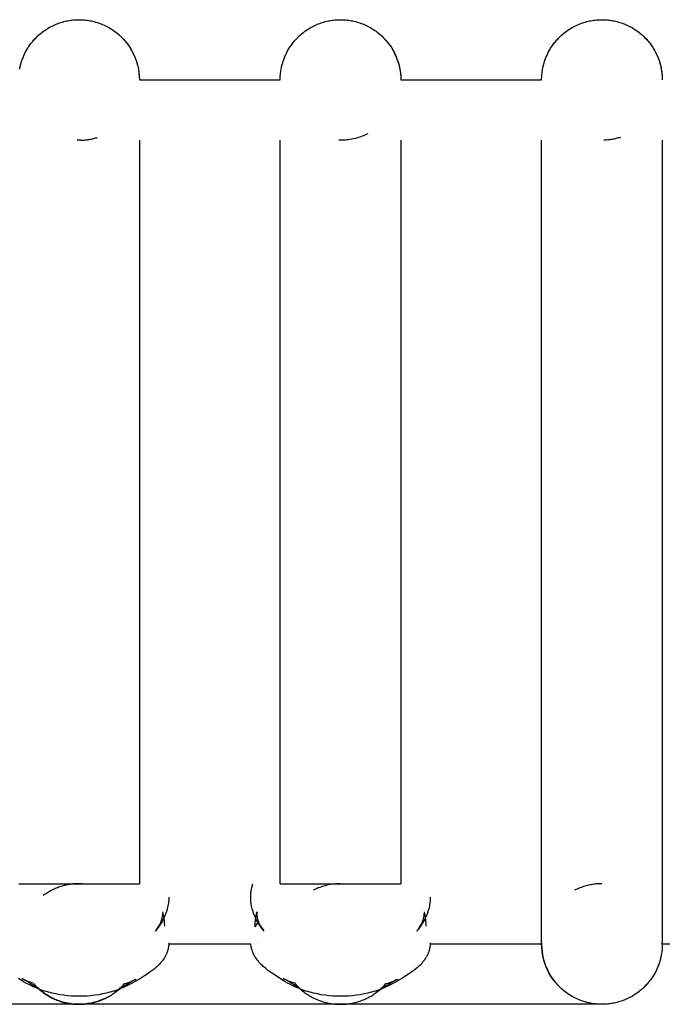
# Model space of a CAD drawing. Header units: millimetres. Extents: x 5000 to 6284, y 0 to 1003.
# Tile 28 of 29: x 6191 to 6223, y 954 to 1003. Entities that reach past the tile are written whole.
import ezdxf

# ---------------------------------------------------------------- set-up
doc = ezdxf.new("R2010")
doc.units = ezdxf.units.MM
doc.layers.add('Make2D$Sichtbar$Kurven', color=7, linetype='Continuous', true_color=0x000000)

msp = doc.modelspace()

# ---------------------------------------------------------------- linework, layer by layer
at = {"layer": 'Make2D$Sichtbar$Kurven', "color": 18, "lineweight": -3, "true_color": 0x000000}
for points in [[(6190.89, 1000.161), (6190.9, 1000.213), (6190.911, 1000.266), (6190.923, 1000.318), (6190.936, 1000.37), (6190.95, 1000.423), (6190.966, 1000.475), (6190.982, 1000.528), (6190.999, 1000.58), (6191.017, 1000.632), (6191.037, 1000.685), (6191.057, 1000.737), (6191.079, 1000.788), (6191.101, 1000.84), (6191.125, 1000.891), (6191.149, 1000.942), (6191.175, 1000.993), (6191.201, 1001.043), (6191.229, 1001.093), (6191.258, 1001.143), (6191.287, 1001.192), (6191.318, 1001.241), (6191.35, 1001.289), (6191.383, 1001.336), (6191.416, 1001.383), (6191.451, 1001.43), (6191.486, 1001.476), (6191.523, 1001.521), (6191.56, 1001.565), (6191.598, 1001.609), (6191.638, 1001.652), (6191.678, 1001.695), (6191.718, 1001.736), (6191.774, 1001.791), (6191.831, 1001.843), (6191.889, 1001.894), (6191.949, 1001.944), (6192.009, 1001.992), (6192.071, 1002.038), (6192.134, 1002.083), (6192.198, 1002.126), (6192.263, 1002.167), (6192.328, 1002.207), (6192.395, 1002.244), (6192.462, 1002.28), (6192.529, 1002.314), (6192.598, 1002.346), (6192.666, 1002.376), (6192.735, 1002.404), (6192.805, 1002.431), (6192.874, 1002.455), (6192.944, 1002.478), (6193.014, 1002.499), (6193.084, 1002.518), (6193.154, 1002.536), (6193.224, 1002.551), (6193.294, 1002.565), (6193.363, 1002.577), (6193.433, 1002.587), (6193.501, 1002.596), (6193.57, 1002.603), (6193.638, 1002.608), (6193.706, 1002.612), (6193.773, 1002.614), (6193.84, 1002.615), (6193.906, 1002.614), (6193.973, 1002.612), (6194.041, 1002.608), (6194.109, 1002.603), (6194.178, 1002.596), (6194.247, 1002.587), (6194.316, 1002.577), (6194.386, 1002.565), (6194.455, 1002.551), (6194.525, 1002.536), (6194.595, 1002.518), (6194.665, 1002.499), (6194.735, 1002.478), (6194.805, 1002.455), (6194.875, 1002.431), (6194.944, 1002.404), (6195.013, 1002.376), (6195.082, 1002.346), (6195.15, 1002.314), (6195.218, 1002.28), (6195.285, 1002.244), (6195.351, 1002.207), (6195.417, 1002.167), (6195.481, 1002.126), (6195.545, 1002.083), (6195.608, 1002.038), (6195.67, 1001.992), (6195.731, 1001.944), (6195.79, 1001.894), (6195.848, 1001.843), (6195.905, 1001.791), (6195.961, 1001.736), (6196.102, 1001.585), (6196.232, 1001.425), (6196.351, 1001.257), (6196.456, 1001.082), (6196.549, 1000.903), (6196.629, 1000.719), (6196.695, 1000.534), (6196.749, 1000.347), (6196.79, 1000.161), (6196.818, 999.976), (6196.834, 999.794), (6196.84, 999.615)], [(6203.89, 1000.161), (6203.9, 1000.213), (6203.911, 1000.266), (6203.923, 1000.318), (6203.936, 1000.37), (6203.95, 1000.423), (6203.966, 1000.475), (6203.982, 1000.528), (6203.999, 1000.58), (6204.017, 1000.632), (6204.037, 1000.685), (6204.057, 1000.737), (6204.079, 1000.788), (6204.101, 1000.84), (6204.125, 1000.891), (6204.149, 1000.942), (6204.175, 1000.993), (6204.201, 1001.043), (6204.229, 1001.093), (6204.258, 1001.143), (6204.287, 1001.192), (6204.318, 1001.241), (6204.35, 1001.289), (6204.383, 1001.336), (6204.416, 1001.383), (6204.451, 1001.43), (6204.486, 1001.476), (6204.523, 1001.521), (6204.56, 1001.565), (6204.598, 1001.609), (6204.638, 1001.652), (6204.678, 1001.695), (6204.718, 1001.736), (6204.774, 1001.791), (6204.831, 1001.843), (6204.889, 1001.894), (6204.949, 1001.944), (6205.009, 1001.992), (6205.071, 1002.038), (6205.134, 1002.083), (6205.198, 1002.126), (6205.263, 1002.167), (6205.328, 1002.207), (6205.395, 1002.244), (6205.462, 1002.28), (6205.529, 1002.314), (6205.598, 1002.346), (6205.666, 1002.376), (6205.735, 1002.404), (6205.805, 1002.431), (6205.874, 1002.455), (6205.944, 1002.478), (6206.014, 1002.499), (6206.084, 1002.518), (6206.154, 1002.536), (6206.224, 1002.551), (6206.294, 1002.565), (6206.363, 1002.577), (6206.433, 1002.587), (6206.501, 1002.596), (6206.57, 1002.603), (6206.638, 1002.608), (6206.706, 1002.612), (6206.773, 1002.614), (6206.84, 1002.615), (6206.906, 1002.614), (6206.973, 1002.612), (6207.041, 1002.608), (6207.109, 1002.603), (6207.178, 1002.596), (6207.247, 1002.587), (6207.316, 1002.577), (6207.386, 1002.565), (6207.455, 1002.551), (6207.525, 1002.536), (6207.595, 1002.518), (6207.665, 1002.499), (6207.735, 1002.478), (6207.805, 1002.455), (6207.875, 1002.431), (6207.944, 1002.404), (6208.013, 1002.376), (6208.082, 1002.346), (6208.15, 1002.314), (6208.218, 1002.28), (6208.285, 1002.244), (6208.351, 1002.207), (6208.417, 1002.167), (6208.481, 1002.126), (6208.545, 1002.083), (6208.608, 1002.038), (6208.67, 1001.992), (6208.731, 1001.944), (6208.79, 1001.894), (6208.848, 1001.843), (6208.905, 1001.791), (6208.961, 1001.736), (6209.102, 1001.585), (6209.232, 1001.425), (6209.351, 1001.257), (6209.456, 1001.082), (6209.549, 1000.903), (6209.629, 1000.719), (6209.695, 1000.534), (6209.749, 1000.347), (6209.79, 1000.161), (6209.818, 999.976), (6209.834, 999.794), (6209.84, 999.615)], [(6216.89, 1000.161), (6216.9, 1000.213), (6216.911, 1000.266), (6216.923, 1000.318), (6216.936, 1000.37), (6216.95, 1000.423), (6216.966, 1000.475), (6216.982, 1000.528), (6216.999, 1000.58), (6217.017, 1000.632), (6217.037, 1000.685), (6217.057, 1000.737), (6217.079, 1000.788), (6217.101, 1000.84), (6217.125, 1000.891), (6217.149, 1000.942), (6217.175, 1000.993), (6217.201, 1001.043), (6217.229, 1001.093), (6217.258, 1001.143), (6217.287, 1001.192), (6217.318, 1001.241), (6217.35, 1001.289), (6217.383, 1001.336), (6217.416, 1001.383), (6217.451, 1001.43), (6217.486, 1001.476), (6217.523, 1001.521), (6217.56, 1001.565), (6217.598, 1001.609), (6217.638, 1001.652), (6217.678, 1001.695), (6217.718, 1001.736), (6217.774, 1001.791), (6217.831, 1001.843), (6217.889, 1001.894), (6217.949, 1001.944), (6218.009, 1001.992), (6218.071, 1002.038), (6218.134, 1002.083), (6218.198, 1002.126), (6218.263, 1002.167), (6218.328, 1002.207), (6218.395, 1002.244), (6218.462, 1002.28), (6218.529, 1002.314), (6218.598, 1002.346), (6218.666, 1002.376), (6218.735, 1002.404), (6218.805, 1002.431), (6218.874, 1002.455), (6218.944, 1002.478), (6219.014, 1002.499), (6219.084, 1002.518), (6219.154, 1002.536), (6219.224, 1002.551), (6219.294, 1002.565), (6219.363, 1002.577), (6219.433, 1002.587), (6219.501, 1002.596), (6219.57, 1002.603), (6219.638, 1002.608), (6219.706, 1002.612), (6219.773, 1002.614), (6219.84, 1002.615), (6219.906, 1002.614), (6219.973, 1002.612), (6220.041, 1002.608), (6220.109, 1002.603), (6220.178, 1002.596), (6220.247, 1002.587), (6220.316, 1002.577), (6220.386, 1002.565), (6220.455, 1002.551), (6220.525, 1002.536), (6220.595, 1002.518), (6220.665, 1002.499), (6220.735, 1002.478), (6220.805, 1002.455), (6220.875, 1002.431), (6220.944, 1002.404), (6221.013, 1002.376), (6221.082, 1002.346), (6221.15, 1002.314), (6221.218, 1002.28), (6221.285, 1002.244), (6221.351, 1002.207), (6221.417, 1002.167), (6221.481, 1002.126), (6221.545, 1002.083), (6221.608, 1002.038), (6221.67, 1001.992), (6221.731, 1001.944), (6221.79, 1001.894), (6221.848, 1001.843), (6221.905, 1001.791), (6221.961, 1001.736), (6222.102, 1001.585), (6222.232, 1001.425), (6222.351, 1001.257), (6222.456, 1001.082), (6222.549, 1000.903), (6222.629, 1000.72)], [(6195.961, 1001.736), (6196.015, 1001.681), (6196.068, 1001.624), (6196.119, 1001.565), (6196.169, 1001.506), (6196.217, 1001.445), (6196.263, 1001.383), (6196.308, 1001.32), (6196.351, 1001.257), (6196.392, 1001.192), (6196.431, 1001.126), (6196.469, 1001.06), (6196.504, 1000.993), (6196.538, 1000.925), (6196.57, 1000.857), (6196.601, 1000.788), (6196.629, 1000.719), (6196.655, 1000.65), (6196.68, 1000.58), (6196.703, 1000.51), (6196.724, 1000.44), (6196.743, 1000.37), (6196.76, 1000.3), (6196.776, 1000.231), (6196.79, 1000.161), (6196.802, 1000.091), (6196.812, 1000.022), (6196.821, 999.953), (6196.827, 999.885), (6196.833, 999.816), (6196.837, 999.749), (6196.839, 999.682), (6196.84, 999.615)], [(6208.961, 1001.736), (6209.015, 1001.681), (6209.068, 1001.624), (6209.119, 1001.565), (6209.169, 1001.506), (6209.217, 1001.445), (6209.263, 1001.383), (6209.308, 1001.32), (6209.351, 1001.257), (6209.392, 1001.192), (6209.431, 1001.126), (6209.469, 1001.06), (6209.504, 1000.993), (6209.538, 1000.925), (6209.57, 1000.857), (6209.601, 1000.788), (6209.629, 1000.719), (6209.655, 1000.65), (6209.68, 1000.58), (6209.703, 1000.51), (6209.724, 1000.44), (6209.743, 1000.37), (6209.76, 1000.3), (6209.776, 1000.231), (6209.79, 1000.161), (6209.802, 1000.091), (6209.812, 1000.022), (6209.821, 999.953), (6209.827, 999.885), (6209.833, 999.816), (6209.837, 999.749), (6209.839, 999.682), (6209.84, 999.615)], [(6221.961, 1001.736), (6222.015, 1001.681), (6222.068, 1001.624), (6222.119, 1001.565), (6222.169, 1001.506), (6222.217, 1001.445), (6222.263, 1001.383), (6222.308, 1001.32), (6222.351, 1001.257), (6222.392, 1001.192), (6222.431, 1001.126), (6222.469, 1001.06), (6222.504, 1000.993), (6222.538, 1000.925), (6222.57, 1000.857), (6222.601, 1000.788), (6222.629, 1000.719)], [(6222.629, 1000.719), (6222.655, 1000.65), (6222.68, 1000.58), (6222.703, 1000.51), (6222.724, 1000.44), (6222.743, 1000.37), (6222.76, 1000.3), (6222.776, 1000.231), (6222.79, 1000.161), (6222.802, 1000.091), (6222.812, 1000.022), (6222.821, 999.953), (6222.827, 999.885), (6222.833, 999.816), (6222.837, 999.749), (6222.839, 999.682), (6222.84, 999.615)], [(6222.629, 1000.719), (6222.695, 1000.534), (6222.749, 1000.347), (6222.79, 1000.161), (6222.818, 999.976), (6222.834, 999.794), (6222.84, 999.615)], [(6203.84, 999.615), (6203.84, 999.682), (6203.843, 999.749), (6203.846, 999.816), (6203.852, 999.885), (6203.859, 999.953), (6203.867, 1000.022), (6203.878, 1000.091), (6203.89, 1000.161)], [(6216.84, 999.615), (6216.84, 999.682), (6216.843, 999.749), (6216.846, 999.816), (6216.852, 999.885), (6216.859, 999.953), (6216.867, 1000.022), (6216.878, 1000.091), (6216.89, 1000.161)], [(6196.839, 999.615), (6203.839, 999.615)], [(6209.839, 999.615), (6216.84, 999.615)], [(6193.84, 996.615), (6193.751, 996.616)], [(6193.929, 996.616), (6193.84, 996.615)], [(6193.929, 996.616), (6193.981, 996.618), (6194.034, 996.621), (6194.087, 996.625), (6194.14, 996.63), (6194.192, 996.636), (6194.245, 996.642), (6194.297, 996.65), (6194.349, 996.659), (6194.401, 996.668), (6194.453, 996.678), (6194.504, 996.69), (6194.556, 996.702), (6194.607, 996.715), (6194.658, 996.729), (6194.708, 996.743), (6194.759, 996.759)], [(6196.84, 996.615), (6196.84, 959.62)], [(6203.84, 959.62), (6203.84, 996.615)], [(6206.929, 996.616), (6206.84, 996.615), (6206.751, 996.616)], [(6208.202, 996.942), (6208.123, 996.904), (6208.045, 996.868), (6207.965, 996.834), (6207.885, 996.803), (6207.805, 996.775), (6207.725, 996.749), (6207.644, 996.725), (6207.564, 996.704), (6207.483, 996.685), (6207.403, 996.668), (6207.322, 996.654), (6207.243, 996.642), (6207.163, 996.632), (6207.084, 996.625), (6207.006, 996.62), (6206.929, 996.616)], [(6209.84, 996.615), (6209.84, 959.62)], [(6216.84, 959.62), (6216.84, 996.615)], [(6220.759, 996.759), (6220.706, 996.743), (6220.654, 996.728), (6220.601, 996.713), (6220.549, 996.7), (6220.496, 996.688), (6220.444, 996.676), (6220.391, 996.666), (6220.339, 996.657), (6220.287, 996.649), (6220.235, 996.641), (6220.132, 996.629), (6220.03, 996.621), (6219.929, 996.616)], [(6222.84, 996.615), (6222.84, 959.62)], [(6190.84, 959.62), (6190.84, 959.62), (6193.84, 959.62), (6196.84, 959.62)], [(6193.84, 959.62), (6193.785, 959.62), (6193.73, 959.618), (6193.675, 959.616), (6193.619, 959.612), (6193.563, 959.607), (6193.507, 959.602), (6193.451, 959.595), (6193.394, 959.587), (6193.337, 959.578), (6193.28, 959.567), (6193.223, 959.556), (6193.166, 959.543), (6193.109, 959.53), (6193.051, 959.515), (6192.994, 959.498), (6192.937, 959.481), (6192.879, 959.462), (6192.822, 959.442), (6192.765, 959.421), (6192.709, 959.399), (6192.652, 959.375), (6192.596, 959.35), (6192.54, 959.324), (6192.485, 959.297), (6192.429, 959.268), (6192.375, 959.238), (6192.32, 959.207), (6192.267, 959.175), (6192.214, 959.141), (6192.161, 959.106), (6192.109, 959.071), (6192.058, 959.034)], [(6193.481, 959.62), (6193.5, 959.62), (6193.751, 959.63), (6193.84, 959.631), (6193.977, 959.629), (6194.179, 959.62), (6194.198, 959.62)], [(6196.845, 959.619), (6196.845, 959.619), (6196.845, 959.619), (6196.845, 959.619), (6196.845, 959.619), (6196.845, 959.619), (6196.845, 959.619), (6196.844, 959.619), (6196.84, 959.62)], [(6196.84, 959.62), (6196.844, 959.619), (6196.845, 959.619), (6196.845, 959.619), (6196.845, 959.619), (6196.845, 959.619), (6196.845, 959.619), (6196.845, 959.619)], [(6203.04, 957.261), (6203.04, 957.261), (6203.04, 957.261), (6203.04, 957.261), (6203.032, 957.272), (6202.974, 957.344), (6202.915, 957.421), (6202.855, 957.506), (6202.798, 957.591), (6202.771, 957.633), (6202.747, 957.673), (6202.699, 957.757), (6202.654, 957.842), (6202.612, 957.928), (6202.592, 957.971), (6202.573, 958.015), (6202.554, 958.059), (6202.537, 958.103), (6202.521, 958.148), (6202.505, 958.193), (6202.49, 958.238), (6202.476, 958.283), (6202.463, 958.328), (6202.451, 958.374), (6202.434, 958.445), (6202.419, 958.516), (6202.406, 958.587), (6202.395, 958.658), (6202.387, 958.73), (6202.381, 958.801), (6202.378, 958.873), (6202.377, 958.944), (6202.377, 959.003), (6202.38, 959.062), (6202.384, 959.121), (6202.389, 959.179), (6202.396, 959.237), (6202.405, 959.294), (6202.415, 959.352), (6202.427, 959.409), (6202.44, 959.462), (6202.454, 959.515), (6202.47, 959.568), (6202.486, 959.62)], [(6203.839, 959.62), (6203.835, 959.619), (6203.834, 959.619), (6203.834, 959.619), (6203.834, 959.619), (6203.834, 959.619), (6203.834, 959.619), (6203.834, 959.619)], [(6203.834, 959.619), (6203.834, 959.619), (6203.834, 959.619), (6203.834, 959.619), (6203.834, 959.619), (6203.834, 959.619), (6203.834, 959.619), (6203.835, 959.619), (6203.84, 959.62)], [(6203.84, 959.62), (6203.84, 959.62), (6209.84, 959.62), (6209.84, 959.62)], [(6206.84, 959.62), (6206.757, 959.619), (6206.674, 959.615), (6206.59, 959.61), (6206.506, 959.601), (6206.42, 959.591), (6206.335, 959.577), (6206.249, 959.561), (6206.162, 959.543), (6206.076, 959.521), (6205.989, 959.497), (6205.903, 959.47), (6205.817, 959.44), (6205.731, 959.408), (6205.646, 959.372), (6205.561, 959.334), (6205.478, 959.293)], [(6209.845, 959.619), (6209.845, 959.619), (6209.845, 959.619), (6209.845, 959.619), (6209.845, 959.619), (6209.845, 959.619), (6209.845, 959.619), (6209.844, 959.619), (6209.84, 959.62)], [(6209.84, 959.62), (6209.844, 959.619), (6209.845, 959.619), (6209.845, 959.619), (6209.845, 959.619), (6209.845, 959.619), (6209.845, 959.619), (6209.845, 959.619)], [(6216.84, 956.657), (6216.84, 956.657), (6216.84, 956.657), (6216.84, 956.657), (6216.84, 959.62)], [(6216.84, 956.62), (6216.84, 956.62), (6216.84, 956.831), (6216.84, 957.499), (6216.84, 959.62)], [(6219.84, 959.62), (6219.751, 959.619), (6219.689, 959.616), (6219.627, 959.612), (6219.564, 959.607), (6219.501, 959.601), (6219.438, 959.593), (6219.375, 959.584), (6219.311, 959.573), (6219.247, 959.561), (6219.183, 959.547), (6219.119, 959.532), (6219.055, 959.516), (6218.991, 959.497), (6218.927, 959.478), (6218.863, 959.457), (6218.799, 959.434), (6218.735, 959.409), (6218.67, 959.383), (6218.606, 959.355), (6218.541, 959.325), (6218.478, 959.293)], [(6222.84, 959.62), (6222.84, 956.706)], [(6198.303, 958.955), (6198.302, 958.883), (6198.298, 958.811), (6198.292, 958.738), (6198.284, 958.666), (6198.273, 958.594), (6198.26, 958.522), (6198.245, 958.45), (6198.228, 958.378), (6198.216, 958.333), (6198.203, 958.288), (6198.189, 958.244), (6198.174, 958.2), (6198.159, 958.155), (6198.142, 958.112), (6198.125, 958.068), (6198.107, 958.024), (6198.069, 957.938), (6198.028, 957.853), (6197.984, 957.769), (6197.936, 957.687), (6197.912, 957.647), (6197.886, 957.605), (6197.83, 957.521), (6197.771, 957.438), (6197.712, 957.359), (6197.642, 957.273), (6197.637, 957.266), (6197.635, 957.263), (6197.635, 957.263), (6197.635, 957.263)], [(6211.303, 958.955), (6211.302, 958.883), (6211.298, 958.811), (6211.292, 958.738), (6211.284, 958.666), (6211.273, 958.594), (6211.26, 958.522), (6211.245, 958.45), (6211.228, 958.378), (6211.216, 958.333), (6211.203, 958.288), (6211.189, 958.244), (6211.174, 958.2), (6211.159, 958.155), (6211.142, 958.112), (6211.125, 958.068), (6211.107, 958.024), (6211.069, 957.938), (6211.028, 957.853), (6210.984, 957.769), (6210.936, 957.687), (6210.912, 957.647), (6210.886, 957.605), (6210.83, 957.521), (6210.771, 957.438), (6210.712, 957.359), (6210.642, 957.273), (6210.637, 957.266), (6210.635, 957.263), (6210.635, 957.263), (6210.635, 957.263)], [(6197.637, 957.266), (6197.662, 957.298), (6197.686, 957.33), (6197.712, 957.365), (6197.744, 957.412), (6197.776, 957.46), (6197.801, 957.501), (6197.825, 957.543), (6197.848, 957.585), (6197.869, 957.627), (6197.885, 957.658), (6197.899, 957.69), (6197.912, 957.721), (6197.924, 957.752), (6197.935, 957.781), (6197.945, 957.81), (6197.954, 957.838), (6197.963, 957.866), (6197.972, 957.902), (6197.98, 957.938), (6197.987, 957.973), (6197.993, 958.007), (6197.997, 958.041), (6197.999, 958.057), (6198, 958.074), (6198.001, 958.089), (6198.002, 958.105), (6198.002, 958.12), (6198.003, 958.135)], [(6197.997, 958.221), (6197.997, 958.221), (6198.044, 957.97), (6198.052, 957.913), (6198.06, 957.855), (6198.066, 957.798), (6198.072, 957.74), (6198.076, 957.681), (6198.079, 957.623), (6198.081, 957.565), (6198.082, 957.507)], [(6202.597, 957.472), (6202.598, 957.553), (6202.599, 957.608), (6202.603, 957.689), (6202.61, 957.769), (6202.616, 957.83), (6202.624, 957.891), (6202.633, 957.951), (6202.643, 958.01), (6202.683, 958.22), (6202.683, 958.22), (6202.683, 958.22), (6202.683, 958.22)], [(6202.683, 958.22), (6202.683, 958.22), (6202.683, 958.22), (6202.683, 958.22), (6202.683, 958.22), (6202.682, 958.212), (6202.681, 958.201), (6202.679, 958.188), (6202.678, 958.174), (6202.677, 958.158), (6202.677, 958.141), (6202.677, 958.124), (6202.677, 958.105), (6202.678, 958.086), (6202.679, 958.066), (6202.681, 958.046), (6202.683, 958.022), (6202.686, 958.002), (6202.689, 957.981), (6202.693, 957.96), (6202.697, 957.939), (6202.701, 957.918), (6202.706, 957.897), (6202.712, 957.875), (6202.718, 957.853), (6202.726, 957.825), (6202.736, 957.797), (6202.746, 957.768), (6202.757, 957.739), (6202.769, 957.708), (6202.783, 957.677), (6202.797, 957.645), (6202.812, 957.614), (6202.833, 957.574), (6202.855, 957.534), (6202.878, 957.493), (6202.903, 957.453), (6202.928, 957.415), (6202.957, 957.372), (6202.987, 957.33), (6203.014, 957.294), (6203.039, 957.263), (6203.04, 957.262), (6203.04, 957.261), (6203.04, 957.261), (6203.04, 957.261), (6203.04, 957.261)], [(6210.637, 957.266), (6210.662, 957.298), (6210.686, 957.33), (6210.712, 957.365), (6210.744, 957.412), (6210.776, 957.46), (6210.801, 957.501), (6210.825, 957.543), (6210.848, 957.585), (6210.869, 957.627), (6210.885, 957.658), (6210.899, 957.69), (6210.912, 957.721), (6210.924, 957.752), (6210.935, 957.781), (6210.945, 957.81), (6210.954, 957.838), (6210.963, 957.866), (6210.972, 957.902), (6210.98, 957.938), (6210.987, 957.973), (6210.993, 958.007), (6210.997, 958.041), (6210.999, 958.057), (6211, 958.074), (6211.001, 958.089), (6211.002, 958.105), (6211.002, 958.12), (6211.003, 958.135)], [(6210.997, 958.221), (6210.997, 958.221), (6211.044, 957.97), (6211.052, 957.913), (6211.06, 957.855), (6211.066, 957.798), (6211.072, 957.74), (6211.076, 957.681), (6211.079, 957.623), (6211.081, 957.565), (6211.082, 957.507)], [(6197.895, 957.619), (6197.882, 957.652)], [(6197.903, 957.699), (6197.925, 957.669)], [(6202.597, 957.472), (6202.622, 957.513), (6202.665, 957.58), (6202.717, 957.655)], [(6202.717, 957.655), (6202.764, 957.721)], [(6202.792, 957.656), (6202.779, 957.621)], [(6210.895, 957.619), (6210.882, 957.652)], [(6210.903, 957.699), (6210.925, 957.669)], [(6198.303, 956.682), (6198.303, 956.653), (6198.302, 956.625), (6198.3, 956.596), (6198.298, 956.568), (6198.296, 956.539), (6198.292, 956.511), (6198.289, 956.483), (6198.284, 956.454), (6198.279, 956.426), (6198.273, 956.398), (6198.267, 956.37), (6198.26, 956.342), (6198.252, 956.315), (6198.244, 956.287), (6198.235, 956.259), (6198.226, 956.232), (6198.216, 956.204), (6198.205, 956.177), (6198.194, 956.15), (6198.182, 956.123), (6198.17, 956.096), (6198.157, 956.069), (6198.143, 956.042), (6198.129, 956.016), (6198.114, 955.989), (6198.099, 955.963), (6198.083, 955.936), (6198.067, 955.91), (6198.033, 955.858), (6197.996, 955.807), (6197.968, 955.77), (6197.939, 955.733), (6197.909, 955.697), (6197.877, 955.661), (6197.845, 955.625), (6197.811, 955.59), (6197.777, 955.555), (6197.741, 955.521), (6197.703, 955.485), (6197.662, 955.448), (6197.573, 955.373), (6197.478, 955.299), (6197.383, 955.229), (6197.225, 955.12), (6197.092, 955.034), (6196.893, 954.909), (6196.626, 954.748), (6196.479, 954.666), (6196.318, 954.583), (6196.231, 954.54), (6196.14, 954.498), (6196.05, 954.458), (6195.957, 954.42), (6195.863, 954.383), (6195.768, 954.348), (6195.672, 954.314), (6195.576, 954.282), (6195.48, 954.253), (6195.386, 954.225), (6195.292, 954.2), (6195.198, 954.177), (6195.009, 954.135), (6194.818, 954.099), (6194.625, 954.07), (6194.432, 954.048), (6194.238, 954.031), (6194.044, 954.022), (6193.851, 954.018), (6193.657, 954.022), (6193.463, 954.031), (6193.269, 954.047), (6193.076, 954.07), (6192.883, 954.099), (6192.692, 954.134), (6192.502, 954.176), (6192.408, 954.2), (6192.315, 954.225), (6192.22, 954.252), (6192.124, 954.282), (6192.029, 954.313), (6191.933, 954.347), (6191.839, 954.382), (6191.745, 954.419), (6191.652, 954.457), (6191.562, 954.497), (6191.438, 954.555), (6191.316, 954.617), (6191.197, 954.68), (6191.086, 954.744), (6190.956, 954.822), (6190.836, 954.898)], [(6202.381, 956.62), (6198.302, 956.62)], [(6211.303, 956.682), (6211.303, 956.653), (6211.302, 956.625), (6211.3, 956.596), (6211.298, 956.568), (6211.296, 956.539), (6211.292, 956.511), (6211.289, 956.483), (6211.284, 956.454), (6211.279, 956.426), (6211.273, 956.398), (6211.267, 956.37), (6211.26, 956.342), (6211.252, 956.315), (6211.244, 956.287), (6211.235, 956.259), (6211.226, 956.232), (6211.216, 956.204), (6211.205, 956.177), (6211.194, 956.15), (6211.182, 956.123), (6211.17, 956.096), (6211.157, 956.069), (6211.143, 956.042), (6211.129, 956.016), (6211.114, 955.989), (6211.099, 955.963), (6211.083, 955.936), (6211.067, 955.91), (6211.033, 955.858), (6210.996, 955.807), (6210.968, 955.77), (6210.939, 955.733), (6210.909, 955.697), (6210.877, 955.661), (6210.845, 955.625), (6210.811, 955.59), (6210.777, 955.555), (6210.741, 955.521), (6210.703, 955.485), (6210.662, 955.448), (6210.573, 955.373), (6210.478, 955.299), (6210.383, 955.229), (6210.225, 955.12), (6210.092, 955.034), (6209.893, 954.909), (6209.626, 954.748), (6209.479, 954.666), (6209.318, 954.583), (6209.231, 954.54), (6209.14, 954.498), (6209.05, 954.458), (6208.957, 954.42), (6208.863, 954.383), (6208.768, 954.348), (6208.672, 954.314), (6208.576, 954.282), (6208.48, 954.253), (6208.386, 954.225), (6208.292, 954.2), (6208.198, 954.177), (6208.009, 954.135), (6207.818, 954.099), (6207.625, 954.07), (6207.432, 954.048), (6207.238, 954.031), (6207.044, 954.022), (6206.851, 954.018), (6206.657, 954.022), (6206.463, 954.031), (6206.269, 954.047), (6206.076, 954.07), (6205.883, 954.099), (6205.692, 954.134), (6205.502, 954.176), (6205.408, 954.2), (6205.315, 954.225), (6205.22, 954.252), (6205.124, 954.282), (6205.029, 954.313), (6204.933, 954.347), (6204.839, 954.382), (6204.745, 954.419), (6204.652, 954.457), (6204.562, 954.497), (6204.438, 954.555), (6204.316, 954.617), (6204.197, 954.68), (6204.086, 954.744), (6203.956, 954.822), (6203.836, 954.898), (6203.463, 955.146), (6203.308, 955.255), (6203.215, 955.325), (6203.124, 955.398), (6203.037, 955.471), (6202.995, 955.508), (6202.956, 955.545), (6202.92, 955.579), (6202.885, 955.615), (6202.851, 955.651), (6202.818, 955.687), (6202.786, 955.724), (6202.755, 955.76), (6202.725, 955.797), (6202.697, 955.834), (6202.663, 955.88), (6202.631, 955.927), (6202.601, 955.975), (6202.572, 956.022), (6202.546, 956.071), (6202.521, 956.119), (6202.498, 956.168), (6202.487, 956.193), (6202.477, 956.217), (6202.468, 956.242), (6202.458, 956.267), (6202.45, 956.292), (6202.441, 956.316), (6202.433, 956.341), (6202.426, 956.366), (6202.419, 956.392), (6202.413, 956.417), (6202.407, 956.442), (6202.402, 956.467), (6202.397, 956.493), (6202.393, 956.518), (6202.389, 956.543), (6202.386, 956.569), (6202.383, 956.594), (6202.381, 956.62)], [(6202.72, 956.63), (6202.72, 956.63), (6202.72, 956.63), (6202.72, 956.63), (6202.72, 956.63), (6202.719, 956.632)], [(6216.84, 956.62), (6211.302, 956.62)], [(6216.84, 956.685), (6216.84, 956.62), (6216.84, 956.553), (6216.843, 956.486), (6216.846, 956.419), (6216.852, 956.35), (6216.859, 956.282), (6216.867, 956.213), (6216.878, 956.144), (6216.89, 956.074), (6216.903, 956.004), (6216.919, 955.934), (6216.936, 955.864), (6216.955, 955.794), (6216.976, 955.725), (6216.999, 955.655), (6217.024, 955.585), (6217.05, 955.516), (6217.079, 955.447), (6217.109, 955.378), (6217.141, 955.31), (6217.175, 955.242), (6217.211, 955.175), (6217.248, 955.109), (6217.288, 955.043), (6217.329, 954.978), (6217.372, 954.914), (6217.416, 954.851), (6217.463, 954.79), (6217.511, 954.729), (6217.56, 954.669), (6217.612, 954.611), (6217.664, 954.554), (6217.719, 954.499)], [(6216.841, 956.657), (6216.84, 956.62)], [(6222.79, 956.074), (6222.779, 956.022), (6222.768, 955.969), (6222.756, 955.917), (6222.743, 955.865), (6222.729, 955.812), (6222.714, 955.76), (6222.697, 955.707), (6222.68, 955.655), (6222.662, 955.603), (6222.642, 955.55), (6222.622, 955.498), (6222.601, 955.447), (6222.578, 955.395), (6222.555, 955.344), (6222.53, 955.293), (6222.504, 955.242), (6222.478, 955.192), (6222.45, 955.142), (6222.421, 955.092), (6222.392, 955.043), (6222.361, 954.995), (6222.329, 954.946), (6222.297, 954.899), (6222.263, 954.852), (6222.228, 954.805), (6222.193, 954.759), (6222.156, 954.714), (6222.119, 954.67), (6222.081, 954.626), (6222.042, 954.583), (6222.002, 954.54), (6221.961, 954.499), (6221.905, 954.445), (6221.848, 954.392), (6221.79, 954.341), (6221.731, 954.291), (6221.67, 954.243), (6221.608, 954.197), (6221.545, 954.152), (6221.481, 954.109), (6221.417, 954.068), (6221.351, 954.028), (6221.285, 953.991), (6221.218, 953.955), (6221.15, 953.921), (6221.082, 953.889), (6221.013, 953.859), (6220.944, 953.831), (6220.875, 953.804), (6220.805, 953.78), (6220.735, 953.757), (6220.665, 953.736), (6220.595, 953.717), (6220.525, 953.699), (6220.455, 953.684), (6220.386, 953.67), (6220.316, 953.658), (6220.247, 953.648), (6220.178, 953.639), (6220.109, 953.632), (6220.041, 953.627), (6219.973, 953.623), (6219.906, 953.621), (6219.84, 953.62), (6219.773, 953.621), (6219.706, 953.623), (6219.638, 953.627), (6219.57, 953.632), (6219.501, 953.639), (6219.433, 953.648), (6219.363, 953.658), (6219.294, 953.67), (6219.224, 953.684), (6219.154, 953.699), (6219.084, 953.717), (6219.014, 953.736), (6218.944, 953.757), (6218.874, 953.78), (6218.805, 953.804), (6218.735, 953.831), (6218.666, 953.859), (6218.598, 953.889), (6218.529, 953.921), (6218.462, 953.955), (6218.395, 953.991), (6218.328, 954.028), (6218.263, 954.068), (6218.198, 954.109), (6218.134, 954.152), (6218.071, 954.197), (6218.009, 954.243), (6217.949, 954.291), (6217.889, 954.341), (6217.831, 954.392), (6217.774, 954.445), (6217.718, 954.499), (6217.577, 954.65), (6217.447, 954.81), (6217.329, 954.978), (6217.223, 955.153), (6217.13, 955.332), (6217.05, 955.516), (6216.984, 955.701), (6216.93, 955.888), (6216.89, 956.074), (6216.861, 956.259), (6216.845, 956.441), (6216.84, 956.62)], [(6222.84, 956.62), (6222.839, 956.553), (6222.837, 956.486), (6222.833, 956.419), (6222.827, 956.35), (6222.821, 956.282), (6222.812, 956.213), (6222.802, 956.144), (6222.79, 956.074)], [(6222.84, 956.62), (6222.838, 956.705)], [(6283.608, 956.62), (6222.84, 956.62)], [(6192.016, 954.238), (6191.897, 954.327), (6191.774, 954.416), (6191.646, 954.505), (6191.513, 954.593), (6191.376, 954.681), (6191.233, 954.768), (6191.099, 954.845), (6191.041, 954.877), (6190.993, 954.902), (6190.99, 954.904), (6190.99, 954.904), (6190.989, 954.904), (6190.989, 954.904), (6190.989, 954.904), (6190.989, 954.904), (6190.989, 954.904), (6190.989, 954.904), (6190.989, 954.904), (6190.989, 954.904), (6190.989, 954.904), (6190.989, 954.904)], [(6190.989, 954.904), (6190.989, 954.904), (6190.989, 954.904), (6190.989, 954.904), (6190.989, 954.904), (6190.989, 954.904), (6190.989, 954.904), (6190.99, 954.904), (6191.054, 954.874), (6191.074, 954.865)], [(6191.074, 954.865), (6191.149, 954.833), (6191.245, 954.794), (6191.342, 954.757), (6191.444, 954.72), (6191.547, 954.685)], [(6191.578, 954.649), (6191.628, 954.593), (6191.68, 954.538), (6191.733, 954.485), (6191.787, 954.432), (6191.842, 954.381), (6191.899, 954.332), (6191.957, 954.284), (6192.016, 954.238)], [(6195.202, 953.947), (6195.123, 953.908), (6195.043, 953.872), (6194.962, 953.838), (6194.879, 953.806), (6194.797, 953.777), (6194.713, 953.75), (6194.628, 953.725), (6194.543, 953.704), (6194.457, 953.684), (6194.37, 953.667), (6194.283, 953.653), (6194.195, 953.641), (6194.107, 953.632), (6194.018, 953.625), (6193.929, 953.621), (6193.84, 953.62), (6193.765, 953.621), (6193.691, 953.624), (6193.617, 953.628), (6193.544, 953.635), (6193.47, 953.643), (6193.397, 953.653), (6193.325, 953.664), (6193.252, 953.678), (6193.18, 953.693), (6193.109, 953.71), (6193.038, 953.729), (6192.968, 953.749), (6192.898, 953.771), (6192.829, 953.795), (6192.76, 953.821), (6192.692, 953.848), (6192.625, 953.877), (6192.559, 953.907), (6192.493, 953.939), (6192.428, 953.973), (6192.363, 954.008), (6192.3, 954.045), (6192.237, 954.084), (6192.176, 954.124), (6192.115, 954.165), (6192.055, 954.208), (6191.996, 954.253), (6191.939, 954.299), (6191.882, 954.347), (6191.826, 954.396), (6191.772, 954.447), (6191.718, 954.499), (6191.578, 954.649)], [(6196.676, 954.865), (6196.676, 954.865), (6196.676, 954.865), (6196.676, 954.865), (6196.676, 954.865), (6196.676, 954.865), (6196.676, 954.865), (6196.676, 954.865), (6196.676, 954.865), (6196.676, 954.865), (6196.676, 954.865), (6196.675, 954.865), (6196.675, 954.865), (6196.675, 954.865), (6196.675, 954.865), (6196.675, 954.865), (6196.675, 954.865), (6196.675, 954.865), (6196.675, 954.865), (6196.675, 954.865), (6196.675, 954.865), (6196.675, 954.865), (6196.675, 954.865), (6196.675, 954.865), (6196.675, 954.864), (6196.674, 954.864), (6196.67, 954.862), (6196.616, 954.834), (6196.555, 954.802), (6196.417, 954.725), (6196.272, 954.64), (6196.132, 954.554), (6195.997, 954.468), (6195.867, 954.381), (6195.742, 954.293), (6195.621, 954.206)], [(6195.621, 954.206), (6195.686, 954.256), (6195.75, 954.307), (6195.812, 954.36), (6195.873, 954.415), (6195.933, 954.471), (6195.991, 954.529), (6196.047, 954.589), (6196.102, 954.65)], [(6196.102, 954.65), (6196.197, 954.68), (6196.291, 954.712), (6196.383, 954.745), (6196.474, 954.779), (6196.605, 954.833)], [(6196.606, 954.833), (6196.66, 954.858)], [(6196.674, 954.864), (6196.675, 954.865), (6196.675, 954.865), (6196.675, 954.865), (6196.675, 954.865), (6196.675, 954.865), (6196.675, 954.865), (6196.675, 954.865), (6196.675, 954.865), (6196.675, 954.865), (6196.675, 954.865), (6196.675, 954.865), (6196.675, 954.865), (6196.675, 954.865), (6196.675, 954.865), (6196.675, 954.865), (6196.675, 954.865), (6196.675, 954.865), (6196.675, 954.865), (6196.675, 954.865), (6196.675, 954.865), (6196.675, 954.865), (6196.675, 954.865), (6196.675, 954.865), (6196.676, 954.865), (6196.676, 954.865), (6196.676, 954.865), (6196.676, 954.865), (6196.676, 954.865), (6196.676, 954.865), (6196.676, 954.865)], [(6205.016, 954.238), (6204.897, 954.327), (6204.774, 954.416), (6204.646, 954.505), (6204.513, 954.593), (6204.376, 954.681), (6204.233, 954.768), (6204.099, 954.845), (6204.041, 954.877), (6203.993, 954.902), (6203.99, 954.904), (6203.99, 954.904), (6203.989, 954.904), (6203.989, 954.904), (6203.989, 954.904), (6203.989, 954.904), (6203.989, 954.904), (6203.989, 954.904), (6203.989, 954.904), (6203.989, 954.904), (6203.989, 954.904), (6203.989, 954.904)], [(6203.989, 954.904), (6203.989, 954.904), (6203.989, 954.904), (6203.989, 954.904), (6203.989, 954.904), (6203.989, 954.904), (6203.989, 954.904), (6203.99, 954.904), (6204.054, 954.874), (6204.074, 954.865)], [(6204.074, 954.865), (6204.149, 954.833), (6204.245, 954.794), (6204.342, 954.757), (6204.444, 954.72), (6204.547, 954.685)], [(6204.547, 954.685), (6204.6, 954.624), (6204.655, 954.564), (6204.711, 954.506), (6204.77, 954.449), (6204.829, 954.393), (6204.89, 954.34), (6204.953, 954.288), (6205.016, 954.238)], [(6209.676, 954.865), (6209.676, 954.865), (6209.676, 954.865), (6209.676, 954.865), (6209.676, 954.865), (6209.676, 954.865), (6209.676, 954.865), (6209.676, 954.865), (6209.676, 954.865), (6209.676, 954.865), (6209.676, 954.865), (6209.675, 954.865), (6209.675, 954.865), (6209.675, 954.865), (6209.675, 954.865), (6209.675, 954.865), (6209.675, 954.865), (6209.675, 954.865), (6209.675, 954.865), (6209.675, 954.865), (6209.675, 954.865), (6209.675, 954.865), (6209.675, 954.865), (6209.675, 954.865), (6209.675, 954.864), (6209.674, 954.864), (6209.67, 954.862), (6209.616, 954.834), (6209.555, 954.802), (6209.417, 954.725), (6209.272, 954.64), (6209.132, 954.554), (6208.997, 954.468), (6208.867, 954.381), (6208.742, 954.293), (6208.621, 954.206)], [(6208.621, 954.206), (6208.686, 954.256), (6208.75, 954.307), (6208.812, 954.36), (6208.873, 954.415), (6208.933, 954.471), (6208.991, 954.529), (6209.047, 954.589), (6209.102, 954.65)], [(6209.102, 954.65), (6209.197, 954.68), (6209.291, 954.712), (6209.383, 954.745), (6209.474, 954.779), (6209.605, 954.833)], [(6209.606, 954.833), (6209.661, 954.858)], [(6209.674, 954.864), (6209.675, 954.865), (6209.675, 954.865), (6209.675, 954.865), (6209.675, 954.865), (6209.675, 954.865), (6209.675, 954.865), (6209.675, 954.865), (6209.675, 954.865), (6209.675, 954.865), (6209.675, 954.865), (6209.675, 954.865), (6209.675, 954.865), (6209.675, 954.865), (6209.675, 954.865), (6209.675, 954.865), (6209.675, 954.865), (6209.675, 954.865), (6209.675, 954.865), (6209.675, 954.865), (6209.675, 954.865), (6209.675, 954.865), (6209.675, 954.865), (6209.675, 954.865), (6209.676, 954.865), (6209.676, 954.865), (6209.676, 954.865), (6209.676, 954.865), (6209.676, 954.865), (6209.676, 954.865), (6209.676, 954.865)], [(6192.016, 954.238), (6192.068, 954.199), (6192.121, 954.161), (6192.174, 954.125), (6192.229, 954.089), (6192.283, 954.055), (6192.338, 954.023), (6192.394, 953.991), (6192.451, 953.961), (6192.507, 953.932), (6192.564, 953.905), (6192.622, 953.878), (6192.68, 953.853), (6192.738, 953.83), (6192.796, 953.807), (6192.855, 953.786), (6192.913, 953.767), (6192.972, 953.748), (6193.031, 953.731), (6193.09, 953.715), (6193.148, 953.701), (6193.207, 953.687), (6193.266, 953.675), (6193.324, 953.665), (6193.383, 953.655), (6193.441, 953.647), (6193.499, 953.639), (6193.556, 953.633), (6193.614, 953.629), (6193.671, 953.625), (6193.727, 953.622), (6193.784, 953.621), (6193.84, 953.62)], [(6193.84, 953.62), (6193.894, 953.621), (6193.949, 953.622), (6194.004, 953.625), (6194.06, 953.628), (6194.116, 953.633), (6194.172, 953.638), (6194.228, 953.645), (6194.285, 953.653), (6194.342, 953.662), (6194.399, 953.673), (6194.456, 953.684), (6194.513, 953.697), (6194.57, 953.71), (6194.628, 953.725), (6194.685, 953.742), (6194.742, 953.759), (6194.8, 953.778), (6194.857, 953.798), (6194.913, 953.819), (6194.97, 953.841), (6195.027, 953.865), (6195.083, 953.89), (6195.139, 953.916), (6195.194, 953.943), (6195.249, 953.972), (6195.304, 954.002), (6195.358, 954.033), (6195.412, 954.065), (6195.465, 954.099), (6195.518, 954.133), (6195.57, 954.169), (6195.621, 954.206)], [(6205.016, 954.238), (6205.068, 954.199), (6205.121, 954.161), (6205.174, 954.125), (6205.229, 954.089), (6205.283, 954.055), (6205.338, 954.023), (6205.394, 953.991), (6205.451, 953.961), (6205.507, 953.932), (6205.564, 953.905), (6205.622, 953.878), (6205.68, 953.853), (6205.738, 953.83), (6205.796, 953.807), (6205.855, 953.786), (6205.913, 953.767), (6205.972, 953.748), (6206.031, 953.731), (6206.09, 953.715), (6206.148, 953.701), (6206.207, 953.687), (6206.266, 953.675), (6206.324, 953.665), (6206.383, 953.655), (6206.441, 953.647), (6206.499, 953.639), (6206.556, 953.633), (6206.614, 953.629), (6206.671, 953.625), (6206.727, 953.622), (6206.784, 953.621), (6206.84, 953.62)], [(6206.84, 953.62), (6206.894, 953.621), (6206.949, 953.622), (6207.004, 953.625), (6207.06, 953.628), (6207.116, 953.633), (6207.172, 953.638), (6207.228, 953.645), (6207.285, 953.653), (6207.342, 953.662), (6207.399, 953.673), (6207.456, 953.684), (6207.513, 953.697), (6207.57, 953.71), (6207.628, 953.725), (6207.685, 953.742), (6207.742, 953.759), (6207.8, 953.778), (6207.857, 953.798), (6207.913, 953.819), (6207.97, 953.841), (6208.027, 953.865), (6208.083, 953.89), (6208.139, 953.916), (6208.194, 953.943), (6208.249, 953.972), (6208.304, 954.002), (6208.358, 954.033), (6208.412, 954.065), (6208.465, 954.099), (6208.518, 954.133), (6208.57, 954.169), (6208.621, 954.206)], [(6193.84, 953.62), (6180.84, 953.62)], [(6206.84, 953.62), (6193.84, 953.62)], [(6219.837, 953.62), (6206.84, 953.62)]]:
    msp.add_lwpolyline(points, dxfattribs=at)

doc.saveas('drawing.dxf')
